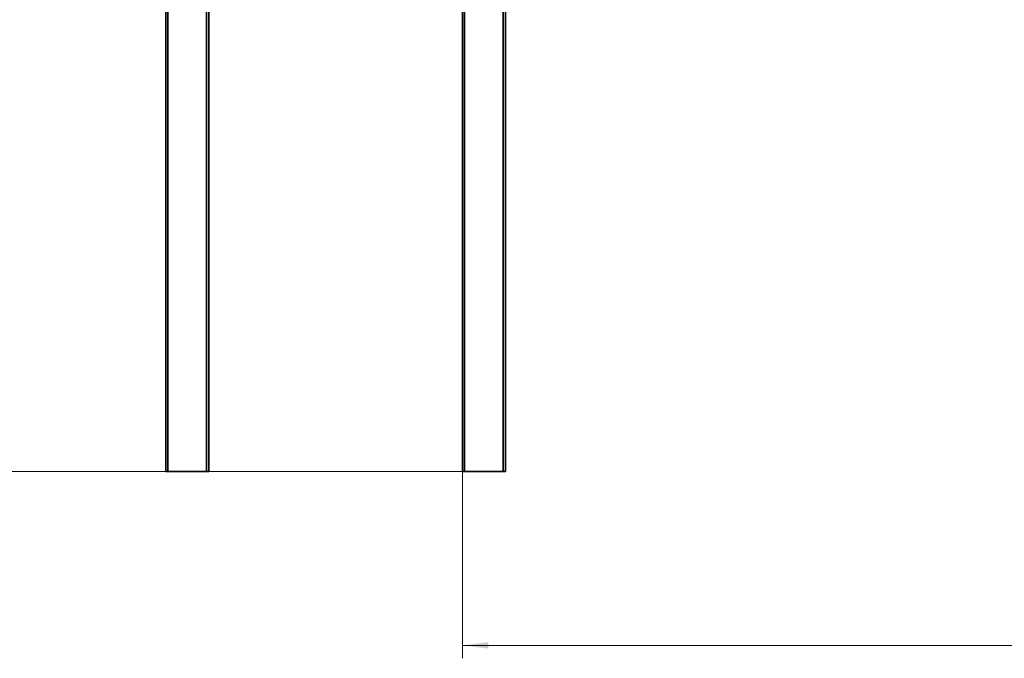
# Model space of a CAD drawing. Header units: millimetres. Extents: x -3920 to 13915, y -406 to 12209.
# Tile 45 of 88: x 6136 to 8426, y 7660 to 9145. Entities that reach past the tile are written whole.
import ezdxf

# ---------------------------------------------------------------- set-up
doc = ezdxf.new("R2010")
doc.units = ezdxf.units.MM
doc.layers.get('0').update_dxf_attribs({"lineweight": 35})
doc.layers.add('几何体', color=7, linetype='Continuous', lineweight=35)
doc.layers.add('尺寸线层', color=3, linetype='Continuous', lineweight=18)
doc.styles.add('标准', font='txt', dxfattribs={"width": 0.667})
doc.dimstyles.new('GB_尺寸', dxfattribs={"dimtxt": 3.5, "dimasz": 4, "dimexe": 2, "dimexo": 0, "dimtad": 1, "dimdsep": 46, "dimtxsty": '标准', "dimblk": '_CAXARROW', "dimcen": 0, "dimdle": 8, "dimazin": 2, "dimtfac": 0.707107, "dimtdec": 3, "dimtmove": 2, "dimatfit": 3, "dimfxl": 0, "dimfrac": 2, "dimtolj": 1, "dimarcsym": 0})

# ---------------------------------------------------------------- blocks, each defined once
blk = doc.blocks.new('*X121')
at = {"layer": '尺寸线层', "linetype": 'Continuous'}
for points in [[(7165.5, 7689.8), (7225.5, 7682.3), (7225.5, 7697.3)], [(10200.5, 7689.8), (10140.5, 7682.3), (10140.5, 7697.3)]]:
    blk.add_hatch(color=0, dxfattribs=at).paths.add_polyline_path(points, flags=0)
at = {"layer": '尺寸线层', "color": 0, "linetype": 'Continuous'}
for p, q in [((7165.5, 9693.9), (7165.5, 7659.8)), ((10200.5, 8093.9), (10200.5, 7659.8)), ((10200.5, 7689.8), (7165.5, 7689.8))]:
    blk.add_line(p, q, dxfattribs=at)
at = {"layer": '尺寸线层', "color": 0, "insert": (8683, 7725.1), "char_height": 52.5, "width": 187.921, "attachment_point": 5, "line_spacing_factor": 1.15057, "style": '标准'}
blk.add_mtext('\\T1.1;3035', dxfattribs=at)
blk = doc.blocks.new('_CAXARROW')
blk.add_hatch(color=0).paths.add_polyline_path([(0, 0), (-1, 0.125), (-1, -0.125)], flags=0)
blk = doc.blocks.new('*X122')
at = {"layer": '尺寸线层', "linetype": 'Continuous'}
for points in [[(5161.3, 10584.3), (5168.8, 10524.3), (5153.8, 10524.3)], [(5161.3, 8093.9), (5168.8, 8153.9), (5153.8, 8153.9)]]:
    blk.add_hatch(color=0, dxfattribs=at).paths.add_polyline_path(points, flags=0)
at = {"layer": '尺寸线层', "color": 0, "linetype": 'Continuous'}
for p, q in [((7273.4, 10584.3), (5131.3, 10584.3)), ((5161.3, 10584.3), (5161.3, 8093.9)), ((7265.5, 8093.9), (5131.3, 8093.9))]:
    blk.add_line(p, q, dxfattribs=at)
at = {"layer": '尺寸线层', "color": 0, "insert": (5126, 9339.1), "char_height": 52.5, "width": 195.114, "attachment_point": 5, "rotation": 90, "line_spacing_factor": 1.15057, "style": '标准'}
blk.add_mtext('\\T1.1;2490', dxfattribs=at)

msp = doc.modelspace()

# ---------------------------------------------------------------- linework, layer by layer
at = {"layer": '几何体'}
for p, q in [((6575.478, 9783.895), (6575.478, 8093.895)), ((7165.478, 9793.895), (7165.478, 8093.895)), ((7170.478, 9793.895), (7170.478, 8093.895)), ((6480.478, 9773.895), (6480.478, 8093.895)), ((6570.478, 9775.235), (6570.478, 8093.895)), ((6475.478, 9673.895), (6475.478, 8093.895)), ((7260.478, 9623.895), (7260.478, 8093.895)), ((7265.478, 9593.895), (7265.478, 8093.895)), ((6475.478, 8093.895), (6480.478, 8093.895)), ((6480.478, 8093.895), (6570.478, 8093.895)), ((6570.478, 8093.895), (6575.478, 8093.895)), ((7165.478, 8093.895), (7170.478, 8093.895)), ((7170.478, 8093.895), (7260.478, 8093.895)), ((7260.478, 8093.895), (7265.478, 8093.895))]:
    msp.add_line(p, q, dxfattribs=at)

# ---------------------------------------------------------------- dimensions: what is measured, and where the dimension line sits
at = {"layer": '尺寸线层'}
dim = msp.add_linear_dim(base=(5161.299, 8093.895), p1=(7273.441, 10584.293), p2=(7265.478, 8093.895), angle=270, text='2490', dimstyle='GB_尺寸', override={"dimscale": 15, "dimsah": 1, "dimtfac": 1, "dimtfill": 1, "dimtzin": 0}, dxfattribs=at)
dim.commit()
dim.dimension.update_dxf_attribs({"geometry": '*X122', "text_midpoint": (5125.958, 9339.094), "dimtype": 160})
dim = msp.add_linear_dim(base=(7165.478, 7689.772), p1=(10200.478, 8093.895), p2=(7165.478, 9693.895), dimstyle='GB_尺寸', override={"dimscale": 15, "dimsah": 1, "dimtfill": 1, "dimtzin": 0}, dxfattribs=at)
dim.commit()
dim.dimension.update_dxf_attribs({"geometry": '*X121', "text_midpoint": (8682.978, 7725.113), "dimtype": 160})

doc.saveas('drawing.dxf')
